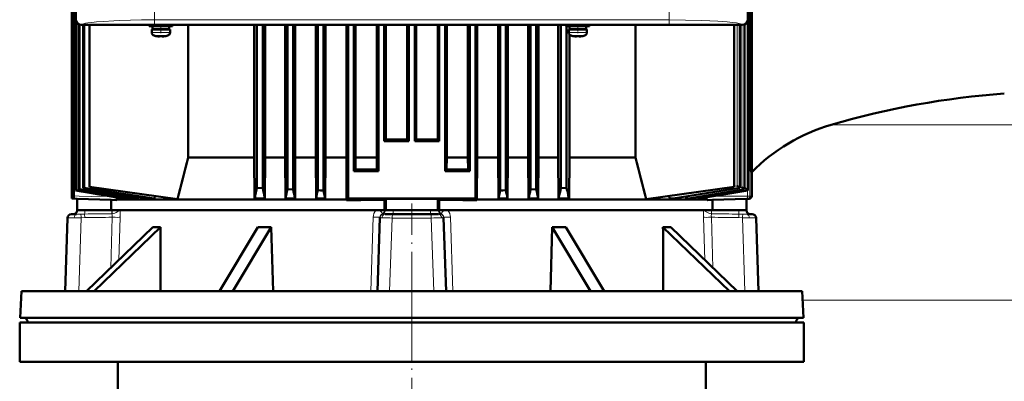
# Model space of a CAD drawing. Extents: x -2073 to 2460, y -1838 to 686.
# Tile 66 of 94: x -503 to -127, y 283 to 421. Entities that reach past the tile are written whole.
import ezdxf

# ---------------------------------------------------------------- set-up
doc = ezdxf.new("R2010")
doc.units = 0
doc.linetypes.add('DASHDOT', pattern=[18.5, 12, -3, 0.5, -3])

msp = doc.modelspace()

# ---------------------------------------------------------------- linework, layer by layer
at = {"color": 7, "lineweight": 50}
for p, q in [((-482.83, 363.39), (-482.83, 594.74)), ((-482.7, 353.89), (-482.7, 594.73)), ((-224.05, 594.74), (-224.05, 363.39)), ((-483.24, 472.89), (-483.24, 363.39)), ((-482, 355.99), (-482, 474.39)), ((-223.64, 472.89), (-223.64, 363.39)), ((-483.31, 467.09), (-483.31, 374.89)), ((-223.58, 467.09), (-223.58, 374.89)), ((-483.44, 461.63), (-483.44, 374.89)), ((-483.44, 461.59), (-483.44, 352.89)), ((-223.44, 461.63), (-223.44, 374.89)), ((-223.44, 461.59), (-223.44, 353.85)), ((-481.93, 421.39), (-481.93, 429.19)), ((-224.93, 429.19), (-224.93, 421.39)), ((-481.8, 356.06), (-481.8, 420.67)), ((-480.79, 356.39), (-480.79, 419.58)), ((-480.51, 356.48), (-480.51, 419.47)), ((-467.14, 419.39), (-479.93, 419.39)), ((-226.96, 419.42), (-479.91, 419.42)), ((-479.13, 356.89), (-479.13, 419.39)), ((-478.76, 419.39), (-478.76, 356.99)), ((-476.77, 357.39), (-476.77, 419.39)), ((-467.13, 419.42), (-467.14, 419.39)), ((-462.73, 419.39), (-467.14, 419.39)), ((-462.73, 419.39), (-462.74, 419.42)), ((-350.14, 419.39), (-462.73, 419.39)), ((-453.93, 419.39), (-453.93, 418.96)), ((-449.43, 418.96), (-453.93, 418.96)), ((-449.43, 418.86), (-452.58, 418.86)), ((-452.58, 418.86), (-452.58, 417.76)), ((-451.43, 418.86), (-451.43, 418.96)), ((-449.43, 418.96), (-444.93, 418.96)), ((-449.43, 418.86), (-446.28, 418.86)), ((-447.43, 418.86), (-447.43, 418.96)), ((-446.28, 418.86), (-446.28, 417.76)), ((-444.93, 418.96), (-444.93, 419.39)), ((-439.04, 368.58), (-439.04, 419.39)), ((-413.73, 419.39), (-413.73, 368.58)), ((-412.67, 419.39), (-412.67, 356.99)), ((-410.47, 419.39), (-410.47, 356.89)), ((-409.48, 419.39), (-409.48, 368.58)), ((-401.94, 419.39), (-401.94, 368.58)), ((-401.04, 419.39), (-401.04, 356.48)), ((-398.84, 419.39), (-398.84, 356.39)), ((-398, 419.39), (-398, 368.58)), ((-390.19, 419.39), (-390.19, 368.58)), ((-389.42, 419.39), (-389.42, 356.06)), ((-387.22, 419.39), (-387.22, 355.99)), ((-386.48, 419.39), (-386.48, 368.58)), ((-378.48, 419.39), (-378.48, 368.58)), ((-377.79, 419.39), (-377.79, 352.89)), ((-375.59, 419.39), (-375.59, 363.39)), ((-374.93, 419.39), (-374.93, 368.58)), ((-366.8, 419.39), (-366.8, 368.58)), ((-366.17, 419.39), (-366.17, 363.39)), ((-363.97, 419.39), (-363.97, 374.89)), ((-363.35, 419.39), (-363.35, 375.51)), ((-355.16, 375.5), (-355.16, 419.39)), ((-354.54, 419.39), (-354.54, 374.89)), ((-352.34, 419.39), (-352.34, 374.89)), ((-351.73, 375.5), (-351.73, 419.39)), ((-350.13, 419.42), (-350.14, 419.39)), ((-345.73, 419.39), (-350.14, 419.39)), ((-345.73, 419.39), (-345.74, 419.42)), ((-237.14, 419.39), (-345.73, 419.39)), ((-343.54, 419.39), (-343.54, 375.51)), ((-342.92, 419.39), (-342.92, 374.89)), ((-340.72, 419.39), (-340.72, 363.39)), ((-340.09, 419.39), (-340.09, 368.58)), ((-331.96, 419.39), (-331.96, 368.58)), ((-331.29, 419.39), (-331.29, 363.39)), ((-329.09, 419.39), (-329.09, 352.89)), ((-328.41, 419.39), (-328.41, 368.58)), ((-320.4, 419.39), (-320.4, 368.58)), ((-319.67, 419.39), (-319.67, 355.99)), ((-317.47, 419.39), (-317.47, 356.06)), ((-316.7, 419.39), (-316.7, 368.58)), ((-308.88, 419.39), (-308.88, 368.58)), ((-308.04, 419.39), (-308.04, 356.39)), ((-305.84, 419.39), (-305.84, 356.48)), ((-304.95, 419.39), (-304.95, 368.58)), ((-297.4, 419.39), (-297.4, 368.58)), ((-296.42, 419.39), (-296.42, 356.89)), ((-294.43, 418.96), (-294.43, 419.39)), ((-294.43, 418.96), (-289.93, 418.96)), ((-294.22, 418.96), (-294.22, 356.99)), ((-293.16, 418.96), (-293.16, 417.66)), ((-289.93, 418.86), (-293.08, 418.86)), ((-293.08, 417.76), (-293.08, 418.86)), ((-291.93, 418.96), (-291.93, 418.86)), ((-285.43, 418.96), (-289.93, 418.96)), ((-286.78, 418.86), (-289.93, 418.86)), ((-287.93, 418.96), (-287.93, 418.86)), ((-286.78, 417.76), (-286.78, 418.86)), ((-285.43, 419.39), (-285.43, 418.96)), ((-267.84, 368.58), (-267.84, 419.39)), ((-237.13, 419.42), (-237.14, 419.39)), ((-232.73, 419.39), (-237.14, 419.39)), ((-232.73, 419.39), (-232.74, 419.42)), ((-226.93, 419.39), (-232.73, 419.39)), ((-230.18, 357.39), (-230.18, 419.39)), ((-227.93, 356.94), (-227.93, 419.39)), ((-226.23, 356.43), (-226.23, 419.52)), ((-224.97, 356.02), (-224.97, 421)), ((-452.93, 417.66), (-452.93, 416.53)), ((-452.93, 417.66), (-449.43, 417.66)), ((-449.43, 417.76), (-452.58, 417.76)), ((-451.43, 417.66), (-451.43, 417.76)), ((-451.35, 415.13), (-451.36, 415.12)), ((-449.93, 414.98), (-449.93, 415.13)), ((-449.43, 417.76), (-446.28, 417.76)), ((-445.93, 417.66), (-449.43, 417.66)), ((-448.93, 414.98), (-448.93, 415.13)), ((-447.5, 415.12), (-447.51, 415.13)), ((-447.43, 417.66), (-447.43, 417.76)), ((-445.93, 416.53), (-445.93, 417.66)), ((-293.43, 417.66), (-289.93, 417.66)), ((-293.43, 416.53), (-293.43, 417.66)), ((-293.16, 415.74), (-293.16, 368.58)), ((-293.08, 417.76), (-289.93, 417.76)), ((-291.93, 417.76), (-291.93, 417.66)), ((-291.86, 415.12), (-291.85, 415.13)), ((-290.43, 414.98), (-290.43, 415.13)), ((-286.78, 417.76), (-289.93, 417.76)), ((-289.93, 417.66), (-286.43, 417.66)), ((-289.43, 414.98), (-289.43, 415.13)), ((-288.01, 415.13), (-288, 415.12)), ((-287.93, 417.76), (-287.93, 417.66)), ((-286.43, 417.66), (-286.43, 416.53)), ((-483.44, 374.89), (-483.31, 374.89)), ((-483.31, 374.89), (-483.44, 374.89)), ((-483.44, 374.89), (-483.31, 374.89)), ((-483.44, 374.89), (-483.31, 374.89)), ((-363.97, 374.89), (-363.35, 375.51)), ((-354.54, 374.89), (-363.97, 374.89)), ((-355.16, 375.5), (-354.54, 374.89)), ((-351.73, 375.5), (-352.34, 374.89)), ((-342.92, 374.89), (-352.34, 374.89)), ((-342.92, 374.89), (-343.54, 375.51)), ((-223.58, 374.89), (-223.44, 374.89)), ((-223.44, 374.89), (-223.58, 374.89)), ((-223.58, 374.89), (-223.44, 374.89)), ((-223.58, 374.89), (-223.44, 374.89)), ((-439.04, 368.58), (-413.73, 368.58)), ((-413.73, 368.58), (-413.6, 352.9)), ((-409.48, 368.58), (-409.6, 352.9)), ((-409.48, 368.58), (-401.94, 368.58)), ((-401.94, 368.58), (-401.82, 352.9)), ((-398, 368.58), (-398.11, 352.9)), ((-398, 368.58), (-390.19, 368.58)), ((-390.19, 368.58), (-390.08, 352.9)), ((-386.48, 368.58), (-386.59, 352.9)), ((-386.48, 368.58), (-378.48, 368.58)), ((-378.37, 352.53), (-378.48, 368.58)), ((-374.93, 368.58), (-374.96, 364.02)), ((-374.93, 368.58), (-366.8, 368.58)), ((-366.8, 368.58), (-366.77, 363.99)), ((-340.09, 368.58), (-340.12, 363.99)), ((-340.09, 368.58), (-331.96, 368.58)), ((-331.96, 368.58), (-331.93, 364.02)), ((-328.52, 352.53), (-328.41, 368.58)), ((-328.41, 368.58), (-320.4, 368.58)), ((-320.4, 368.58), (-320.3, 352.9)), ((-316.7, 368.58), (-316.81, 352.9)), ((-316.7, 368.58), (-308.88, 368.58)), ((-308.88, 368.58), (-308.77, 352.9)), ((-304.95, 368.58), (-305.07, 352.9)), ((-304.95, 368.58), (-297.4, 368.58)), ((-297.4, 368.58), (-297.29, 352.9)), ((-293.16, 368.58), (-293.28, 352.9)), ((-293.16, 368.58), (-267.84, 368.58)), ((-483.24, 363.39), (-482.83, 363.4)), ((-482.83, 363.39), (-483.24, 363.39)), ((-375.59, 363.39), (-374.96, 364.02)), ((-375.59, 363.39), (-366.17, 363.39)), ((-366.17, 363.39), (-366.77, 363.99)), ((-340.72, 363.39), (-340.12, 363.99)), ((-331.29, 363.39), (-340.72, 363.39)), ((-331.29, 363.39), (-331.93, 364.02)), ((-224.05, 363.4), (-223.64, 363.39)), ((-224.05, 363.39), (-223.64, 363.39)), ((-481.9, 356.02), (-482, 355.99)), ((-481.8, 356.06), (-481.9, 356.02)), ((-480.51, 356.48), (-480.79, 356.39)), ((-478.76, 356.99), (-479.13, 356.89)), ((-443.09, 352.65), (-476.77, 357.39)), ((-412.67, 356.99), (-410.47, 356.89)), ((-398.84, 356.39), (-401.04, 356.48)), ((-389.42, 356.06), (-388.32, 356.02)), ((-388.32, 356.02), (-387.22, 355.99)), ((-386.59, 352.9), (-387.22, 355.99)), ((-320.3, 352.9), (-319.67, 355.99)), ((-318.57, 356.02), (-319.67, 355.99)), ((-317.47, 356.06), (-318.57, 356.02)), ((-305.84, 356.48), (-308.04, 356.39)), ((-294.22, 356.99), (-296.42, 356.89)), ((-263.79, 352.66), (-230.18, 357.39)), ((-253.44, 352.91), (-227.93, 356.94)), ((-247.65, 352.91), (-226.23, 356.43)), ((-243.34, 352.9), (-224.97, 356.02)), ((-227.94, 356.94), (-227.97, 356.95)), ((-227.97, 356.95), (-227.97, 356.95)), ((-227.94, 356.94), (-227.93, 356.94)), ((-227.93, 356.94), (-227.93, 356.94)), ((-226.26, 356.44), (-226.27, 356.45)), ((-226.25, 356.44), (-226.26, 356.44)), ((-226.24, 356.43), (-226.25, 356.44)), ((-226.24, 356.43), (-226.23, 356.43)), ((-226.23, 356.43), (-226.23, 356.43)), ((-224.99, 356.03), (-225, 356.03)), ((-224.98, 356.02), (-224.99, 356.03)), ((-224.99, 356.03), (-224.99, 356.03)), ((-224.98, 356.02), (-224.97, 356.02)), ((-224.98, 356.02), (-224.98, 356.02)), ((-482.76, 352.89), (-483.44, 352.89)), ((-483.44, 352.89), (-481.44, 352.82)), ((-468.45, 352.37), (-481.44, 352.82)), ((-481.44, 352.82), (-481.44, 348.39)), ((-468.45, 352.37), (-466.52, 352.32)), ((-468.45, 348.39), (-468.45, 352.37)), ((-466.36, 352.53), (-446.87, 352.53)), ((-463.99, 352.9), (-462.89, 352.9)), ((-462.89, 352.9), (-462.79, 353.39)), ((-459.86, 352.9), (-458.23, 352.9)), ((-458.23, 352.9), (-458.1, 353.51)), ((-454.27, 352.9), (-451.93, 352.9)), ((-451.72, 353.87), (-451.93, 352.9)), ((-446.87, 352.53), (-378.37, 352.53)), ((-413.6, 352.9), (-409.6, 352.9)), ((-409.67, 353.23), (-409.6, 352.9)), ((-401.82, 352.9), (-398.11, 352.9)), ((-390.08, 352.9), (-386.59, 352.9)), ((-378.37, 352.31), (-377.79, 352.89)), ((-378.37, 352.31), (-378.37, 352.53)), ((-329.09, 352.89), (-377.79, 352.89)), ((-363.9, 352.37), (-363.44, 352.82)), ((-363.9, 352.37), (-363.9, 348.39)), ((-363.44, 352.82), (-363.44, 348.39)), ((-342.99, 352.37), (-343.44, 352.82)), ((-343.44, 352.82), (-343.44, 348.39)), ((-342.99, 348.39), (-342.99, 352.37)), ((-328.52, 352.31), (-329.09, 352.89)), ((-328.52, 352.53), (-240.53, 352.53)), ((-328.52, 352.31), (-328.52, 352.53)), ((-320.3, 352.9), (-316.81, 352.9)), ((-308.77, 352.9), (-305.07, 352.9)), ((-297.21, 353.23), (-297.29, 352.9)), ((-297.29, 352.9), (-293.28, 352.9)), ((-254.13, 352.9), (-253.52, 352.9)), ((-248.03, 352.9), (-247.7, 352.9)), ((-247.7, 352.9), (-247.65, 352.91)), ((-243.54, 352.9), (-243.37, 352.9)), ((-243.37, 352.9), (-243.34, 352.9)), ((-238.44, 352.37), (-240.37, 352.32)), ((-225.44, 352.82), (-238.44, 352.37)), ((-238.44, 348.39), (-238.44, 352.37)), ((-224.41, 352.85), (-225.44, 352.82)), ((-225.44, 352.82), (-225.44, 348.39)), ((-483.41, 346.89), (-483.62, 346.89)), ((-481.75, 346.89), (-483.41, 346.89)), ((-468.45, 348.39), (-481.44, 348.39)), ((-481.44, 348.39), (-481.44, 348.34)), ((-468.45, 348.39), (-363.9, 348.39)), ((-363.9, 348.39), (-363.44, 348.39)), ((-363.6, 346.89), (-360.82, 346.89)), ((-363.44, 348.39), (-360.55, 348.39)), ((-346.07, 346.89), (-360.82, 346.89)), ((-360.55, 348.39), (-346.34, 348.39)), ((-346.34, 348.39), (-343.44, 348.39)), ((-343.29, 346.89), (-346.07, 346.89)), ((-342.99, 348.39), (-343.44, 348.39)), ((-342.99, 348.39), (-238.44, 348.39)), ((-225.44, 348.39), (-238.44, 348.39)), ((-225.44, 348.39), (-225.44, 348.34)), ((-225.13, 346.89), (-223.48, 346.89)), ((-223.27, 346.89), (-223.48, 346.89)), ((-485.12, 345.44), (-486.1, 317.39)), ((-366.6, 317.39), (-365.61, 345.51)), ((-365.61, 345.59), (-365.61, 345.74)), ((-365.61, 345.59), (-365.61, 345.51)), ((-341.28, 345.59), (-341.28, 345.74)), ((-341.28, 345.59), (-341.27, 345.51)), ((-340.29, 317.39), (-341.27, 345.51)), ((-221.77, 345.44), (-220.79, 317.39)), ((-452.53, 341.99), (-477.92, 317.39)), ((-449.53, 341.99), (-474.92, 317.39)), ((-427.04, 317.39), (-412.38, 341.99)), ((-407.19, 341.99), (-421.85, 317.39)), ((-407.19, 341.99), (-407.49, 341.98)), ((-407.19, 341.99), (-406.51, 317.39)), ((-299.7, 341.99), (-300.38, 317.39)), ((-299.7, 341.99), (-285.04, 317.39)), ((-294.5, 341.99), (-279.85, 317.39)), ((-257.36, 341.99), (-231.97, 317.39)), ((-254.36, 341.99), (-228.97, 317.39)), ((-502.71, 317.39), (-503.24, 307.17)), ((-502.71, 317.39), (-425.01, 317.39)), ((-425.01, 317.39), (-204.18, 317.39)), ((-204.18, 317.39), (-203.64, 307.17)), ((-503.43, 305.39), (-353.43, 305.39)), ((-503.43, 305.39), (-503.43, 290.39)), ((-503.24, 307.17), (-425.26, 307.17)), ((-500.34, 305.39), (-500.34, 305.49)), ((-500.34, 305.39), (-423.87, 305.39)), ((-425.26, 307.17), (-415.11, 307.17)), ((-423.87, 305.39), (-206.55, 305.39)), ((-415.11, 307.17), (-203.64, 307.17)), ((-353.43, 305.39), (-203.43, 305.39)), ((-340.38, 305.39), (-340.33, 305.39)), ((-206.55, 305.39), (-206.54, 305.49)), ((-203.43, 305.39), (-203.43, 290.39)), ((-503.43, 290.39), (-353.43, 290.39)), ((-465.93, 290.39), (-465.93, 275.39)), ((-353.43, 290.39), (-203.43, 290.39)), ((-240.93, 290.39), (-240.93, 275.39))]:
    msp.add_line(p, q, dxfattribs=at)
at = {"color": 7, "lineweight": 18}
for p, q in [((-224.13, 353.85), (-224.13, 594.73)), ((-451.9, 421.32), (-451.9, 423.32)), ((-254.97, 423.32), (-254.97, 421.32)), ((-479.83, 419.5), (-479.91, 419.42)), ((-254.97, 421.32), (-451.9, 421.32)), ((-228.94, 357.8), (-228.94, 419.39)), ((-227.99, 356.96), (-227.99, 419.39)), ((-227.94, 356.94), (-227.94, 419.39)), ((-227.23, 357.29), (-227.23, 419.39)), ((-226.96, 419.42), (-227.04, 419.5)), ((-226.27, 356.45), (-226.27, 419.5)), ((-226.24, 356.43), (-226.24, 419.51)), ((-225.96, 356.87), (-225.96, 419.64)), ((-225, 356.03), (-225, 420.88)), ((-224.98, 356.02), (-224.98, 420.98)), ((-449.46, 416.53), (-452.93, 416.53)), ((-452, 415.29), (-449.45, 415.29)), ((-449.46, 416.53), (-449.43, 416.53)), ((-449.45, 415.29), (-449.43, 415.29)), ((-449.43, 416.53), (-445.93, 416.53)), ((-449.43, 415.29), (-446.86, 415.29)), ((-289.93, 416.53), (-293.43, 416.53)), ((-289.93, 415.29), (-292.5, 415.29)), ((-289.9, 416.53), (-289.93, 416.53)), ((-289.91, 415.29), (-289.93, 415.29)), ((-287.36, 415.29), (-289.91, 415.29)), ((-286.43, 416.53), (-289.9, 416.53)), ((-103.43, 381.18), (-193.03, 381.18)), ((-253.52, 352.9), (-227.93, 356.94)), ((-247.7, 352.9), (-226.23, 356.43)), ((-243.54, 352.9), (-227.5, 355.61)), ((-243.37, 352.9), (-224.98, 356.02)), ((-230.13, 357.61), (-228.94, 357.8)), ((-227.93, 357.17), (-227.23, 357.29)), ((-227.5, 355.61), (-226.17, 355.83)), ((-226.23, 356.83), (-225.96, 356.87)), ((-226.17, 355.83), (-224.99, 356.03)), ((-225.09, 353.85), (-225.09, 356)), ((-466.52, 352.32), (-482.76, 352.89)), ((-240.37, 352.32), (-235.53, 352.49)), ((-235.53, 352.49), (-225.09, 352.85)), ((-226.19, 353.82), (-225.09, 353.85)), ((-224.13, 353.85), (-225.09, 353.85)), ((-224.41, 352.85), (-225.09, 352.85)), ((-223.44, 353.85), (-224.13, 353.85)), ((-478.57, 345.59), (-478.59, 346.96)), ((-478.55, 348.39), (-478.55, 348.34)), ((-468.13, 348.34), (-478.55, 348.34)), ((-468.13, 348.34), (-468.05, 348.34)), ((-468.05, 348.34), (-468.05, 348.39)), ((-364.75, 347.05), (-364.76, 347.04)), ((-364.05, 348.39), (-363.91, 348.34)), ((-363.91, 348.39), (-363.91, 348.34)), ((-363.91, 348.34), (-363.91, 348.34)), ((-363.91, 348.34), (-363.54, 348.34)), ((-363.54, 348.39), (-363.54, 348.34)), ((-360.55, 348.39), (-360.55, 348.34)), ((-360.55, 348.34), (-346.34, 348.34)), ((-360.55, 348.34), (-360.55, 346.89)), ((-346.34, 348.39), (-346.34, 348.34)), ((-346.34, 346.89), (-346.34, 348.34)), ((-343.34, 348.39), (-343.34, 348.34)), ((-342.98, 348.34), (-343.34, 348.34)), ((-342.98, 348.39), (-342.98, 348.34)), ((-342.98, 348.34), (-342.84, 348.39)), ((-342.98, 348.34), (-342.98, 348.34)), ((-342.14, 347.05), (-342.13, 347.04)), ((-238.84, 348.34), (-238.84, 348.39)), ((-238.75, 348.34), (-238.84, 348.34)), ((-238.75, 348.34), (-228.34, 348.34)), ((-228.34, 348.39), (-228.34, 348.34)), ((-228.32, 345.59), (-228.3, 346.96)), ((-485.82, 317.39), (-484.9, 345.44)), ((-484.9, 345.44), (-485.12, 345.44)), ((-480.84, 317.39), (-479.91, 345.51)), ((-478.57, 345.59), (-479.91, 345.51)), ((-468.63, 326.39), (-468.04, 345.74)), ((-465.56, 329.36), (-465.06, 345.74)), ((-368.21, 345.74), (-369.18, 317.39)), ((-361.92, 317.39), (-360.9, 345.44)), ((-353.44, 345.44), (-360.9, 345.44)), ((-345.98, 345.44), (-353.44, 345.44)), ((-344.97, 317.39), (-345.98, 345.44)), ((-338.68, 345.74), (-337.71, 317.39)), ((-241.32, 329.36), (-241.82, 345.74)), ((-238.26, 326.39), (-238.85, 345.74)), ((-228.32, 345.59), (-226.97, 345.51)), ((-226.05, 317.39), (-226.97, 345.51)), ((-221.06, 317.39), (-221.98, 345.44)), ((-221.77, 345.44), (-221.98, 345.44)), ((-103.43, 313.98), (-204, 313.98)), ((-500.34, 305.49), (-423.87, 305.49)), ((-423.87, 305.49), (-413.92, 305.49)), ((-413.92, 305.49), (-206.54, 305.49))]:
    msp.add_line(p, q, dxfattribs=at)
at = {"color": 7, "linetype": 'DASHDOT', "lineweight": 18}
for p, q in [((-451.9, 447.23), (-451.9, 419.15)), ((-254.97, 447.23), (-254.97, 419.16)), ((-353.44, 351.04), (-353.44, 301.24)), ((-353.43, 321.27), (-353.43, 130.72))]:
    msp.add_line(p, q, dxfattribs=at)
at = {"color": 7, "linetype": 'DASHDOT', "lineweight": 18, "ltscale": 0.072885}
msp.add_line((-449.43, 419.2), (-449.43, 416.29), dxfattribs=at)
at = {"color": 7, "linetype": 'DASHDOT', "lineweight": 18, "ltscale": 0.085704}
msp.add_line((-289.93, 419.67), (-289.93, 416.25), dxfattribs=at)
at = {"color": 7, "linetype": 'DASHDOT', "lineweight": 18, "ltscale": 0.000926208}
msp.add_line((-450.43, 414.98), (-450.43, 414.95), dxfattribs=at)
at = {"color": 7, "linetype": 'DASHDOT', "lineweight": 18, "ltscale": 0.000743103}
msp.add_line((-448.43, 414.95), (-448.43, 414.98), dxfattribs=at)
at = {"color": 7, "linetype": 'DASHDOT', "lineweight": 18, "ltscale": 0.000761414}
msp.add_line((-290.93, 414.98), (-290.93, 414.95), dxfattribs=at)
at = {"color": 7, "linetype": 'DASHDOT', "lineweight": 18, "ltscale": 0.000958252}
msp.add_line((-288.93, 414.98), (-288.93, 414.95), dxfattribs=at)
at = {"color": 7, "lineweight": 18}
for points in [[(-451.9, 421.32), (-456.9, 421.29), (-461.07, 421.21), (-465.26, 421.08), (-467.45, 420.99), (-471.43, 420.77), (-474.02, 420.56), (-475.85, 420.38), (-477.33, 420.18), (-478.3, 420.01), (-479.03, 419.85), (-479.55, 419.67), (-479.83, 419.5)], [(-227.04, 419.5), (-227.33, 419.67), (-227.69, 419.8), (-228.19, 419.93), (-229.27, 420.14), (-230.72, 420.34), (-232.86, 420.56), (-236.39, 420.83), (-239.43, 420.99), (-242.76, 421.12), (-248.75, 421.27), (-254.97, 421.32)], [(-248.03, 352.9), (-232.72, 355.39), (-226.26, 356.44)], [(-471.19, 353.8), (-476.02, 353.74), (-480.64, 353.82), (-482.7, 353.89)], [(-235.53, 353.8), (-231.7, 353.75), (-229.82, 353.75), (-226.19, 353.82)], [(-225.09, 352.85), (-225.09, 352.86), (-225.09, 352.86), (-225.09, 352.86), (-225.09, 352.87), (-225.08, 353.01), (-225.09, 353.81), (-225.09, 353.85)], [(-482.54, 345.46), (-482.47, 346), (-482.4, 346.26), (-482.29, 346.48), (-482.15, 346.69), (-481.98, 346.83), (-481.75, 346.89)], [(-478.55, 348.34), (-480.46, 348.32), (-481.41, 348.33), (-481.44, 348.33), (-481.44, 348.33), (-481.44, 348.34), (-481.44, 348.34)], [(-468.04, 345.74), (-468.02, 346.45), (-468.06, 346.74), (-468.16, 347.04)], [(-468.05, 348.34), (-468.01, 347.4), (-468, 347.05)], [(-465.49, 348.39), (-465.93, 347.91), (-466.5, 347.51), (-467.05, 347.26), (-467.52, 347.12), (-468, 347.05)], [(-365.71, 348.39), (-365.29, 347.92), (-364.97, 347.5), (-364.77, 347.15), (-364.75, 347.07), (-364.75, 347.05)], [(-364.87, 345.46), (-364.79, 345.9), (-364.6, 346.31), (-364.32, 346.62), (-363.97, 346.82), (-363.6, 346.89)], [(-363.6, 346.89), (-364.23, 346.9), (-364.41, 346.92)], [(-360.55, 348.34), (-362.48, 348.32), (-363.49, 348.33), (-363.53, 348.33), (-363.54, 348.34)], [(-343.34, 348.34), (-343.35, 348.33), (-343.4, 348.33), (-343.7, 348.32), (-346.29, 348.34), (-346.34, 348.34)], [(-342.48, 346.92), (-342.66, 346.9), (-343.29, 346.89)], [(-342.02, 345.46), (-342.09, 345.9), (-342.28, 346.31), (-342.56, 346.62), (-342.92, 346.82), (-343.29, 346.89)], [(-342.14, 347.05), (-342.14, 347.06), (-342.13, 347.1), (-342.04, 347.31), (-341.69, 347.81), (-341.17, 348.39)], [(-241.4, 348.39), (-241.06, 348), (-240.63, 347.66), (-240.13, 347.38), (-239.53, 347.16), (-238.89, 347.05)], [(-238.89, 347.05), (-238.86, 347.85), (-238.84, 348.34)], [(-238.85, 345.74), (-238.87, 346.45), (-238.83, 346.74), (-238.73, 347.04)], [(-225.44, 348.34), (-225.44, 348.33), (-225.44, 348.33), (-225.45, 348.33), (-225.49, 348.33), (-225.85, 348.32), (-228.34, 348.34)], [(-224.34, 345.46), (-224.41, 346), (-224.49, 346.26), (-224.59, 346.48), (-224.74, 346.69), (-224.91, 346.83), (-225.13, 346.89)], [(-482.54, 345.46), (-484.46, 345.46), (-484.83, 345.45), (-484.9, 345.44)], [(-365.61, 345.74), (-365.61, 345.74), (-365.61, 345.74), (-365.61, 345.73), (-365.63, 345.73), (-365.78, 345.71), (-366.75, 345.71), (-368.21, 345.74)], [(-364.87, 345.46), (-365.5, 345.47), (-365.58, 345.49), (-365.6, 345.49), (-365.61, 345.5), (-365.61, 345.5), (-365.61, 345.51)], [(-341.27, 345.51), (-341.28, 345.5), (-341.28, 345.5), (-341.3, 345.49), (-341.35, 345.48), (-341.54, 345.46), (-342.02, 345.46)], [(-341.28, 345.74), (-341.28, 345.74), (-341.28, 345.74), (-341.27, 345.73), (-341.26, 345.73), (-341.11, 345.71), (-340.13, 345.71), (-338.68, 345.74)], [(-224.34, 345.46), (-222.43, 345.46), (-222.06, 345.45), (-221.98, 345.44)]]:
    msp.add_lwpolyline(points, dxfattribs=at)
at = {"color": 7, "lineweight": 50}
for points in [[(-450.43, 414.98), (-450.1, 414.96), (-449.98, 414.96), (-449.95, 414.97), (-449.94, 414.97), (-449.93, 414.98), (-449.93, 414.98), (-449.93, 414.98)], [(-448.88, 414.96), (-448.91, 414.97), (-448.92, 414.97), (-448.93, 414.98), (-448.93, 414.98)], [(-448.43, 414.98), (-448.62, 414.96), (-448.86, 414.96), (-448.91, 414.97), (-448.92, 414.97), (-448.93, 414.98), (-448.93, 414.98), (-448.93, 414.98)], [(-290.93, 414.98), (-290.74, 414.96), (-290.5, 414.96), (-290.45, 414.97), (-290.44, 414.97), (-290.43, 414.98), (-290.43, 414.98), (-290.43, 414.98)], [(-289.38, 414.96), (-289.42, 414.97), (-289.43, 414.97), (-289.43, 414.98), (-289.43, 414.98), (-289.43, 414.98)], [(-288.93, 414.98), (-289.26, 414.96), (-289.38, 414.96), (-289.41, 414.97), (-289.42, 414.97), (-289.43, 414.98), (-289.43, 414.98), (-289.43, 414.98)], [(-227.99, 356.96), (-228.34, 357.28), (-228.94, 357.8)], [(-226.27, 356.45), (-226.42, 356.59), (-227.23, 357.29)], [(-225, 356.03), (-225.03, 356.06), (-225.15, 356.17), (-225.96, 356.87)], [(-482.7, 353.89), (-482.73, 353.07), (-482.75, 352.92), (-482.76, 352.89), (-482.76, 352.89), (-482.76, 352.89)], [(-466.36, 352.53), (-466.43, 352.39), (-466.47, 352.34), (-466.5, 352.32), (-466.52, 352.32)], [(-466.08, 353.26), (-466.22, 352.85), (-466.36, 352.53)], [(-255.14, 353.88), (-254.94, 353.48), (-254.68, 353.16), (-254.4, 352.97), (-254.13, 352.9)], [(-248.75, 353.64), (-248.52, 353.23), (-248.38, 353.08), (-248.24, 352.97), (-248.03, 352.9)], [(-244.04, 353.5), (-243.91, 353.24), (-243.77, 353.04), (-243.63, 352.93), (-243.54, 352.9)], [(-240.82, 353.33), (-240.68, 352.88), (-240.53, 352.53)], [(-240.53, 352.53), (-240.46, 352.39), (-240.42, 352.34), (-240.38, 352.32), (-240.37, 352.32)]]:
    msp.add_lwpolyline(points, dxfattribs=at)
for centre, radius, start, end in [((-479.93, 421.39), 2, 180.0019, 269.9981), ((-451.63, 416.53), 1.3, 180, 253.3985), ((-449.43, 423.91), 9, 253.3985, 257.6222), ((-449.43, 423.91), 8.99, 257.6503, 263.6107), ((-449.43, 423.91), 8.99, 257.6503, 263.6107), ((-449.97, 418.99), 4.04, 263.5178, 266.839), ((-449.43, 425.02), 9.9, 267.1058, 272.8956), ((-449.43, 425.02), 9.9, 267.106, 272.8938), ((-448.85, 418.54), 3.58, 272.1824, 275.7457), ((-449.43, 423.91), 8.99, 276.3893, 282.3497), ((-449.43, 423.91), 8.99, 276.3897, 282.3492), ((-449.43, 423.91), 9, 282.3778, 286.6016), ((-447.23, 416.53), 1.3, 286.6016, 360), ((-292.13, 416.53), 1.3, 180, 253.3985), ((-289.93, 423.91), 9, 253.3985, 257.6222), ((-289.93, 423.91), 8.99, 257.6508, 263.6103), ((-289.93, 423.91), 8.99, 257.6503, 263.6107), ((-290.49, 418.76), 3.8, 263.4171, 267.729), ((-289.93, 425.02), 9.9, 267.106, 272.8938), ((-289.93, 425.02), 9.9, 267.1058, 272.8956), ((-289.39, 418.99), 4.04, 273.1617, 276.4821), ((-289.93, 423.91), 8.99, 276.3893, 282.3497), ((-289.93, 423.91), 8.99, 276.3893, 282.3497), ((-289.93, 423.91), 9, 282.3778, 286.6016), ((-287.73, 416.53), 1.3, 286.6016, 360), ((-103.43, 73.98), 320, 94.1872, 106.2602), ((-173.43, 313.98), 70, 106.2602, 135.5949), ((-353.46, 4813.93), 4438.43, 269.87235, 269.97808), ((-353.43, 4813.93), 4438.43, 270.02192, 270.12765), ((2550.59, -399.36), 3086.69, 165.59384, 165.89894), ((-3257.97, -399.46), 3087.2, 14.10072, 14.40558), ((-353.85, 4680.33), 4316.36, 269.7198, 269.82852), ((-353.03, 4680.33), 4316.36, 270.17148, 270.2802), ((1745.46, 13294.37), 13128.72, 260.231775, 260.311518), ((661.37, 7151.2), 6890.63, 260.450293, 260.609765), ((659, 7129.12), 6867.97, 260.447179, 260.62417), ((205.86, 4562.18), 4261.34, 260.73112, 261.03455), ((209.79, 4572.82), 4271.85, 260.71946, 261.05714), ((-23.6, 3251.36), 2929.94, 261.063, 261.59366), ((-659.62, 411.18), 252.83, 346.6729, 347.0537), ((-769.92, 436.48), 365.99, 347.0622, 347.456), ((113.47, 468.86), 535.77, 192.0631, 192.4631), ((-909.43, 465.23), 519.89, 347.5225, 347.9258), ((513.93, 545.77), 932.22, 191.72154, 191.94059), ((-1306.81, 546.47), 936.94, 348.07727, 348.2744), ((599.93, 546.47), 936.95, 191.72553, 191.92268), ((-1220.51, 545.71), 931.9, 348.05932, 348.27844), ((202.63, 465.24), 519.97, 192.0742, 192.4774), ((-820.32, 468.85), 535.73, 347.5368, 347.9369), ((58.87, 435.54), 361.72, 192.5416, 192.9401), ((-48.88, 410.8), 251.17, 192.945, 193.3282), ((-227.95, 356.99), 0.048, 221.5382, 251.5721), ((-353.84, -4109.91), 4462.29, 90.12915, 90.31498), ((-353.44, 11940.79), 11587.98, 269.950554, 270.049441), ((-353.05, -4109.39), 4461.77, 89.68502, 89.87087), ((-253.52, 353.38), 0.474, 269.9632, 278.7787), ((-224.44, 353.85), 1, 272.0387, 359.9594), ((-483.62, 345.39), 1.5, 90, 178), ((-482.94, 348.39), 1.5, 270, 358), ((-223.94, 348.39), 1.5, 182, 270), ((-223.27, 345.39), 1.5, 2, 90), ((-451.04, 374.56), 32.61, 267.3785, 272.6521), ((50625.07, 158.82), 51074.92, 179.794512, 179.82212), ((-409.79, 439.49), 97.54, 268.4778, 271.3547), ((-297.1, 439.76), 97.8, 268.4748, 271.5193), ((-255.85, 374.56), 32.61, 267.3479, 272.6215), ((-51331.95, 158.82), 51074.92, 0.177886, 0.205482), ((-502.34, 305.39), 2, 3, 63.135), ((-204.55, 305.39), 2, 116.8691, 177)]:
    msp.add_arc(centre, radius, start, end, dxfattribs=at)
at = {"color": 7, "lineweight": 18}
for centre, radius, start, end in [((-525.79, 2167.52), 1834.84, 278.5145, 278.83649), ((-1833.42, 10594.3), 10362.47, 278.823372, 278.912705), ((-468.36, 133.48), 220.34, 90.2512, 90.7372), ((-468.36, 133.5), 220.31, 90.2512, 90.7372), ((-238.5, 150.95), 202.87, 89.1609, 89.8392), ((-225.13, 353.85), 1, 272.1055, 0.013), ((-481.72, 387.96), 41.07, 269.9456, 272.3446), ((-478.28, 309.83), 37.13, 90.4675, 92.7021), ((-678.39, 329.2), 199.15, 4.697, 5.105), ((-500.14, 4112.59), 3765.68, 270.32794, 270.48657), ((-468.28, 350.18), 3.14, 272.1367, 275.0707), ((-468.18, 357.24), 8.9, 270.8572, 276.1278), ((-495.13, 346.75), 30.09, 358.0709, 3.1183), ((-363.64, 345.59), 4.57, 142.2441, 178.137), ((-364.11, 345.69), 1.49, 115.5121, 178.089), ((-364.11, 345.54), 1.5, 108.0677, 177.9855), ((-364.12, 345.46), 1.5, 101.2636, 177.8996), ((-364.14, 348.28), 1.39, 243.5503, 251.548), ((-365.41, 348.4), 1.5, 296.0616, 357.8337), ((-363.78, 349.95), 3.1, 255.0583, 258.2168), ((-341.48, 348.4), 1.5, 182.1663, 243.9383), ((-343.11, 349.96), 3.1, 281.7864, 284.9382), ((-342.77, 345.46), 1.5, 2.1004, 78.7364), ((-342.75, 348.28), 1.39, 288.4565, 296.446), ((-342.78, 345.54), 1.5, 2.0144, 71.9323), ((-342.77, 345.69), 1.49, 1.9111, 64.4878), ((-343.28, 345.58), 4.61, 2.022, 37.5956), ((-211.75, 346.75), 30.09, 176.8817, 181.9291), ((-238.7, 357.21), 8.88, 263.8633, 269.1514), ((-238.61, 350.18), 3.14, 264.9293, 267.8632), ((-206.78, 4109.72), 3762.82, 269.51363, 269.67239), ((-228.6, 309.82), 37.15, 87.2983, 89.532), ((-28.48, 329.2), 199.16, 174.895, 175.303), ((-225.17, 387.96), 41.07, 267.6553, 270.0545), ((-482.19, 396.21), 50.75, 269.6005, 272.5686), ((-500.08, 2228.19), 1882.72, 270.65472, 270.97538), ((-364.36, 44.08), 301.38, 89.3419, 90.0963), ((-342.52, 44.08), 301.38, 89.9037, 90.6581), ((-206.78, 2229.57), 1884.11, 269.02474, 269.34518), ((-224.7, 396.2), 50.74, 267.4313, 270.3997)]:
    msp.add_arc(centre, radius, start, end, dxfattribs=at)
at = {"color": 7, "lineweight": 50}
for centre, major_axis, ratio, start_param, end_param in [((-479.9, 421.42), (1.42, 1.42), 0.995146, 2.358627, 3.924558), ((-226.97, 421.42), (1.42, -1.42), 0.995146, 5.50022, 7.06615), ((-226.93, 421.39), (1.41, 1.41), 0.999973, 3.927005, 5.497773)]:
    msp.add_ellipse(centre, major_axis=major_axis, ratio=ratio, start_param=start_param, end_param=end_param, dxfattribs=at)
at = {"color": 7, "lineweight": 18}
for centre, major_axis, ratio, start_param, end_param in [((-479.83, 421.49), (-1.41, 1.41), 0.995146, 0.787831, 2.353761), ((-227.04, 421.49), (-1.41, -1.41), 0.995146, 0.787831, 2.353761), ((-483.41, 345.39), (0, 1.5), 0.998394, 0, 1.53589), ((-478.6, 348.39), (0, 1.5), 0.034899, 3.456952, 4.677482), ((-468.18, 348.39), (0, 1.5), 0.034899, 3.589681, 4.677482), ((-365.41, 348.39), (0, -1.5), 0.999391, 0.448089, 1.53589), ((-365.04, 348.39), (0, -1.5), 0.999391, 0.315358, 1.53589), ((-360.82, 345.39), (0, 1.5), 0.056647, 0, 1.53589), ((-346.07, 345.39), (0, 1.5), 0.056647, 4.747296, 6.283185), ((-341.84, 348.39), (0, 1.5), 0.999391, 1.605703, 2.826233), ((-341.48, 348.39), (0, 1.5), 0.999391, 1.605704, 2.693504), ((-238.7, 348.39), (0, -1.5), 0.0349, 4.747296, 5.835096), ((-228.28, 348.39), (0, -1.5), 0.0349, 4.747296, 5.967827), ((-223.48, 345.39), (0, 1.5), 0.998394, 4.747296, 6.283185), ((-468.04, 345.84), (3, -0.09), 0.034883, 4.713473, 6.151646), ((-238.85, 345.84), (3, 0.09), 0.034883, 3.273131, 4.711304)]:
    msp.add_ellipse(centre, major_axis=major_axis, ratio=ratio, start_param=start_param, end_param=end_param, dxfattribs=at)

doc.saveas('drawing.dxf')
